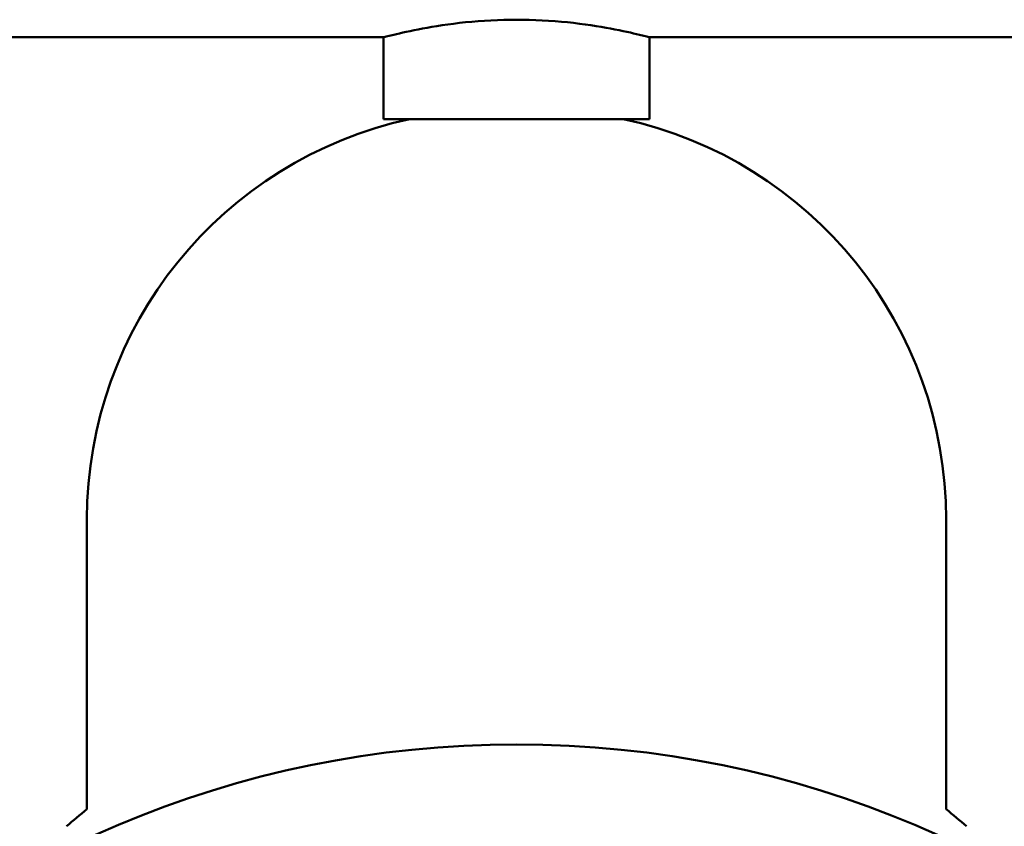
# Model space of a CAD drawing. Header units: millimetres. Extents: x 61 to 1929, y 482 to 2664.
# Tile 148 of 219: x 992 to 1040, y 578 to 618. Entities that reach past the tile are written whole.
import ezdxf

# ---------------------------------------------------------------- set-up
doc = ezdxf.new("R2010")
doc.units = ezdxf.units.MM
doc.header["$LTSCALE"] = 10
doc.layers.add('Widoczne (ISO)', color=7, linetype='Continuous', lineweight=50)

msp = doc.modelspace()

# ---------------------------------------------------------------- linework, layer by layer
at = {"layer": 'Widoczne (ISO)'}
for p, q in [((1010.074, 616.805), (794.474, 616.805)), ((1010.074, 616.805), (1010.074, 612.807)), ((1238.674, 616.805), (1023.074, 616.805)), ((1023.074, 616.805), (1023.074, 612.807)), ((1010.074, 612.807), (1023.074, 612.807)), ((995.574, 593.257), (995.574, 579.094)), ((1037.574, 593.257), (1037.574, 579.094))]:
    msp.add_line(p, q, dxfattribs=at)
msp.add_circle((1016.574, 532.257), 50, dxfattribs=at)
for centre, radius, start, end in [((1015.574, 593.257), 20, 102.1772, 180), ((1017.574, 593.257), 20, 0, 77.8228), ((1027.164, 540.337), 50, 129.1831, 130.6775), ((1005.984, 540.337), 50, 49.3225, 50.8169)]:
    msp.add_arc(centre, radius, start, end, dxfattribs=at)
for points, knots in [([(1016.574, 617.665), (1015.754, 617.665), (1014.882, 617.619), (1013.281, 617.454), (1012.553, 617.339), (1011.403, 617.124), (1010.903, 617.01), (1010.239, 616.85), (1010.074, 616.805), (1010.074, 616.805)], [1.9685548, 1.9685548, 1.9685548, 1.9685548, 2.2146444, 2.2146444, 2.460734, 2.460734, 2.7067831, 2.7067831, 2.9528322, 2.9528322, 2.9528322, 2.9528322]), ([(1023.074, 616.805), (1023.074, 616.805), (1022.91, 616.85), (1022.245, 617.01), (1021.745, 617.124), (1020.595, 617.339), (1019.867, 617.454), (1018.267, 617.619), (1017.395, 617.665), (1016.574, 617.665)], [0.9842774, 0.9842774, 0.9842774, 0.9842774, 1.2303265, 1.2303265, 1.4763756, 1.4763756, 1.7224652, 1.7224652, 1.9685548, 1.9685548, 1.9685548, 1.9685548])]:
    msp.add_open_spline(points, degree=3, knots=knots, dxfattribs=at)

doc.saveas('drawing.dxf')
